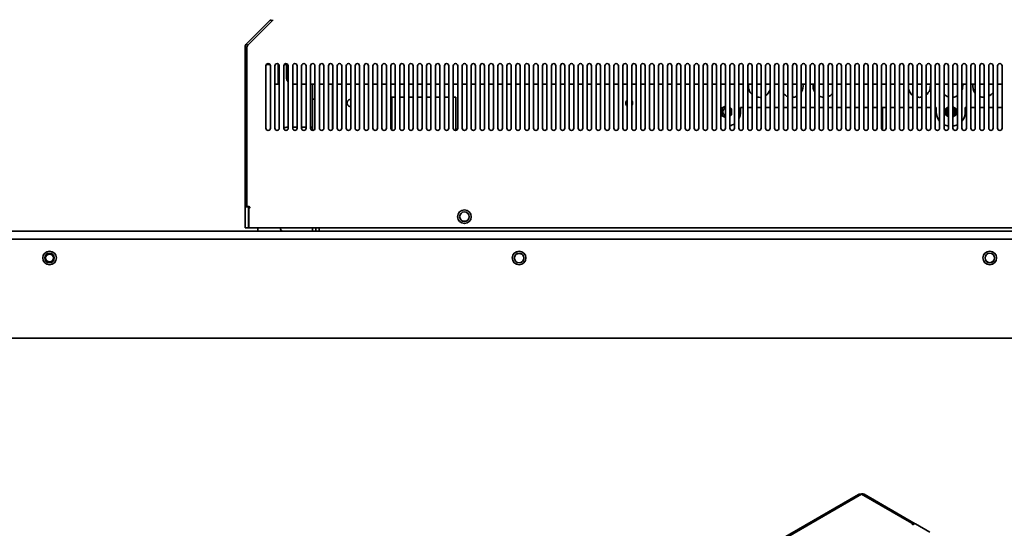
# Model space of a CAD drawing. Header units: millimetres. Extents: x 0 to 4667, y 0 to 3300.
# Tile 11 of 21: x 980 to 1421, y 1502 to 1730. Entities that reach past the tile are written whole.
import ezdxf

# ---------------------------------------------------------------- set-up
doc = ezdxf.new("R2010")
doc.units = ezdxf.units.MM
doc.header["$LTSCALE"] = 11.111111
doc.layers.add('Sichtbare Kanten(ISO)', color=7, linetype='Continuous', lineweight=35)
doc.layers.add('Sichtbare tangentiale Kanten(ISO)', color=7, linetype='Continuous', lineweight=35)

msp = doc.modelspace()

# ---------------------------------------------------------------- linework, layer by layer
at = {"layer": 'Sichtbare Kanten(ISO)'}
for p, q in [((1091.97, 1729.94), (1081.2, 1719.17)), ((1093.1, 1729.94), (1082.33, 1719.17)), ((1091.97, 1729.94), (1092.53, 1729.37)), ((1080.58, 1717.68), (1081.33, 1717.68)), ((1080.58, 1647.08), (1080.58, 1717.68)), ((1081.83, 1718.54), (1081.2, 1719.17)), ((1081.33, 1717.68), (1081.33, 1646.55)), ((1089.88, 1709.25), (1089.88, 1681.25)), ((1090.08, 1709.85), (1091.68, 1709.85)), ((1091.88, 1681.25), (1091.88, 1709.25)), ((1093.88, 1709.25), (1093.88, 1681.25)), ((1095.38, 1704.05), (1095.38, 1710.12)), ((1095.38, 1709.85), (1095.68, 1709.85)), ((1095.88, 1681.25), (1095.88, 1709.25)), ((1097.88, 1709.25), (1097.88, 1681.25)), ((1098.08, 1709.85), (1099.08, 1709.85)), ((1099.08, 1704.05), (1099.08, 1710.23)), ((1099.88, 1681.25), (1099.88, 1709.25)), ((1101.88, 1709.25), (1101.88, 1681.25)), ((1103.88, 1681.25), (1103.88, 1709.25)), ((1105.88, 1709.25), (1105.88, 1681.25)), ((1107.88, 1681.25), (1107.88, 1709.25)), ((1109.88, 1709.25), (1109.88, 1681.25)), ((1111.88, 1681.25), (1111.88, 1709.25)), ((1113.88, 1709.25), (1113.88, 1681.25)), ((1115.88, 1681.25), (1115.88, 1709.25)), ((1117.88, 1709.25), (1117.88, 1681.25)), ((1119.88, 1681.25), (1119.88, 1709.25)), ((1121.88, 1709.25), (1121.88, 1681.25)), ((1123.88, 1681.25), (1123.88, 1709.25)), ((1125.88, 1709.25), (1125.88, 1681.25)), ((1127.88, 1681.25), (1127.88, 1709.25)), ((1129.88, 1709.25), (1129.88, 1681.25)), ((1131.88, 1681.25), (1131.88, 1709.25)), ((1133.88, 1709.25), (1133.88, 1681.25)), ((1135.88, 1681.25), (1135.88, 1709.25)), ((1137.88, 1709.25), (1137.88, 1681.25)), ((1139.88, 1681.25), (1139.88, 1709.25)), ((1141.88, 1709.25), (1141.88, 1681.25)), ((1143.88, 1681.25), (1143.88, 1709.25)), ((1145.88, 1709.25), (1145.88, 1681.25)), ((1147.88, 1681.25), (1147.88, 1709.25)), ((1149.88, 1709.25), (1149.88, 1681.25)), ((1151.88, 1681.25), (1151.88, 1709.25)), ((1153.88, 1709.25), (1153.88, 1681.25)), ((1155.88, 1681.25), (1155.88, 1709.25)), ((1157.88, 1709.25), (1157.88, 1681.25)), ((1159.88, 1681.25), (1159.88, 1709.25)), ((1161.88, 1709.25), (1161.88, 1681.25)), ((1163.88, 1681.25), (1163.88, 1709.25)), ((1165.88, 1709.25), (1165.88, 1681.25)), ((1167.88, 1681.25), (1167.88, 1709.25)), ((1169.88, 1709.25), (1169.88, 1681.25)), ((1171.88, 1681.25), (1171.88, 1709.25)), ((1173.88, 1709.25), (1173.88, 1681.25)), ((1175.88, 1681.25), (1175.88, 1709.25)), ((1177.88, 1709.25), (1177.88, 1681.25)), ((1179.88, 1681.25), (1179.88, 1709.25)), ((1181.88, 1709.25), (1181.88, 1681.25)), ((1183.88, 1681.25), (1183.88, 1709.25)), ((1185.88, 1709.25), (1185.88, 1681.25)), ((1187.88, 1681.25), (1187.88, 1709.25)), ((1189.88, 1709.25), (1189.88, 1681.25)), ((1191.88, 1681.25), (1191.88, 1709.25)), ((1193.88, 1709.25), (1193.88, 1681.25)), ((1195.88, 1681.25), (1195.88, 1709.25)), ((1197.88, 1709.25), (1197.88, 1681.25)), ((1199.88, 1681.25), (1199.88, 1709.25)), ((1201.88, 1709.25), (1201.88, 1681.25)), ((1203.88, 1681.25), (1203.88, 1709.25)), ((1205.88, 1709.25), (1205.88, 1681.25)), ((1207.88, 1681.25), (1207.88, 1709.25)), ((1209.88, 1709.25), (1209.88, 1681.25)), ((1211.88, 1681.25), (1211.88, 1709.25)), ((1213.88, 1709.25), (1213.88, 1681.25)), ((1215.88, 1681.25), (1215.88, 1709.25)), ((1217.88, 1709.25), (1217.88, 1681.25)), ((1219.88, 1681.25), (1219.88, 1709.25)), ((1221.88, 1709.25), (1221.88, 1681.25)), ((1223.88, 1681.25), (1223.88, 1709.25)), ((1225.88, 1709.25), (1225.88, 1681.25)), ((1227.88, 1681.25), (1227.88, 1709.25)), ((1229.88, 1709.25), (1229.88, 1681.25)), ((1231.88, 1681.25), (1231.88, 1709.25)), ((1233.88, 1709.25), (1233.88, 1681.25)), ((1235.88, 1681.25), (1235.88, 1709.25)), ((1237.88, 1709.25), (1237.88, 1681.25)), ((1239.88, 1681.25), (1239.88, 1709.25)), ((1241.88, 1709.25), (1241.88, 1681.25)), ((1243.88, 1681.25), (1243.88, 1709.25)), ((1245.88, 1709.25), (1245.88, 1681.25)), ((1247.88, 1681.25), (1247.88, 1709.25)), ((1249.88, 1709.25), (1249.88, 1681.25)), ((1251.88, 1681.25), (1251.88, 1709.25)), ((1253.88, 1709.25), (1253.88, 1681.25)), ((1255.88, 1681.25), (1255.88, 1709.25)), ((1257.88, 1709.25), (1257.88, 1681.25)), ((1259.88, 1681.25), (1259.88, 1709.25)), ((1261.88, 1709.25), (1261.88, 1681.25)), ((1263.88, 1681.25), (1263.88, 1709.25)), ((1265.88, 1709.25), (1265.88, 1681.25)), ((1267.88, 1681.25), (1267.88, 1709.25)), ((1269.88, 1709.25), (1269.88, 1681.25)), ((1271.88, 1681.25), (1271.88, 1709.25)), ((1273.88, 1709.25), (1273.88, 1681.25)), ((1275.88, 1681.25), (1275.88, 1709.25)), ((1277.88, 1709.25), (1277.88, 1681.25)), ((1279.88, 1681.25), (1279.88, 1709.25)), ((1281.88, 1709.25), (1281.88, 1681.25)), ((1283.88, 1681.25), (1283.88, 1709.25)), ((1285.88, 1709.25), (1285.88, 1681.25)), ((1287.88, 1681.25), (1287.88, 1709.25)), ((1289.88, 1709.25), (1289.88, 1681.25)), ((1291.88, 1681.25), (1291.88, 1709.25)), ((1293.88, 1709.25), (1293.88, 1681.25)), ((1295.88, 1681.25), (1295.88, 1709.25)), ((1297.88, 1709.25), (1297.88, 1681.25)), ((1299.88, 1681.25), (1299.88, 1709.25)), ((1301.88, 1709.25), (1301.88, 1681.25)), ((1303.88, 1681.25), (1303.88, 1709.25)), ((1305.88, 1709.25), (1305.88, 1681.25)), ((1307.88, 1681.25), (1307.88, 1709.25)), ((1309.88, 1709.25), (1309.88, 1681.25)), ((1311.88, 1681.25), (1311.88, 1709.25)), ((1313.88, 1709.25), (1313.88, 1681.25)), ((1315.88, 1681.25), (1315.88, 1709.25)), ((1317.88, 1709.25), (1317.88, 1681.25)), ((1319.88, 1681.25), (1319.88, 1709.25)), ((1321.88, 1709.25), (1321.88, 1681.25)), ((1323.88, 1681.25), (1323.88, 1709.25)), ((1325.88, 1709.25), (1325.88, 1681.25)), ((1327.88, 1681.25), (1327.88, 1709.25)), ((1329.88, 1709.25), (1329.88, 1681.25)), ((1331.88, 1681.25), (1331.88, 1709.25)), ((1333.88, 1709.25), (1333.88, 1681.25)), ((1335.88, 1681.25), (1335.88, 1709.25)), ((1337.88, 1709.25), (1337.88, 1681.25)), ((1339.88, 1681.25), (1339.88, 1709.25)), ((1341.88, 1709.25), (1341.88, 1681.25)), ((1343.88, 1681.25), (1343.88, 1709.25)), ((1345.88, 1709.25), (1345.88, 1681.25)), ((1347.88, 1681.25), (1347.88, 1709.25)), ((1349.88, 1709.25), (1349.88, 1681.25)), ((1351.88, 1681.25), (1351.88, 1709.25)), ((1353.88, 1709.25), (1353.88, 1681.25)), ((1355.88, 1681.25), (1355.88, 1709.25)), ((1357.88, 1709.25), (1357.88, 1681.25)), ((1359.88, 1681.25), (1359.88, 1709.25)), ((1361.88, 1709.25), (1361.88, 1681.25)), ((1363.88, 1681.25), (1363.88, 1709.25)), ((1365.88, 1709.25), (1365.88, 1681.25)), ((1367.88, 1681.25), (1367.88, 1709.25)), ((1369.88, 1709.25), (1369.88, 1681.25)), ((1371.88, 1681.25), (1371.88, 1709.25)), ((1373.88, 1709.25), (1373.88, 1681.25)), ((1375.88, 1681.25), (1375.88, 1709.25)), ((1377.88, 1709.25), (1377.88, 1681.25)), ((1379.88, 1681.25), (1379.88, 1709.25)), ((1381.88, 1709.25), (1381.88, 1681.25)), ((1383.88, 1681.25), (1383.88, 1709.25)), ((1385.88, 1709.25), (1385.88, 1681.25)), ((1387.88, 1681.25), (1387.88, 1709.25)), ((1389.88, 1709.25), (1389.88, 1681.25)), ((1391.88, 1681.25), (1391.88, 1709.25)), ((1393.88, 1709.25), (1393.88, 1681.25)), ((1395.88, 1681.25), (1395.88, 1709.25)), ((1397.88, 1709.25), (1397.88, 1681.25)), ((1399.88, 1681.25), (1399.88, 1709.25)), ((1401.88, 1709.25), (1401.88, 1681.25)), ((1403.88, 1681.25), (1403.88, 1709.25)), ((1405.88, 1709.25), (1405.88, 1681.25)), ((1407.88, 1681.25), (1407.88, 1709.25)), ((1409.88, 1709.25), (1409.88, 1681.25)), ((1411.88, 1681.25), (1411.88, 1709.25)), ((1413.88, 1709.25), (1413.88, 1681.25)), ((1415.88, 1681.25), (1415.88, 1709.25)), ((1417.88, 1709.25), (1417.88, 1681.25)), ((1419.88, 1681.25), (1419.88, 1709.25)), ((1095.38, 1701.05), (1095.38, 1704.05)), ((1093.88, 1701.05), (1095.38, 1701.05)), ((1103.88, 1701.05), (1102.08, 1701.05)), ((1107.88, 1701.05), (1105.88, 1701.05)), ((1111.88, 1701.05), (1109.88, 1701.05)), ((1110.73, 1701.05), (1110.73, 1697.25)), ((1115.88, 1701.05), (1113.88, 1701.05)), ((1119.88, 1701.05), (1117.88, 1701.05)), ((1119.78, 1701.05), (1119.78, 1680.82)), ((1123.88, 1701.05), (1121.88, 1701.05)), ((1127.88, 1701.05), (1125.88, 1701.05)), ((1131.88, 1701.05), (1129.88, 1701.05)), ((1135.88, 1701.05), (1133.88, 1701.05)), ((1139.88, 1701.05), (1137.88, 1701.05)), ((1143.88, 1701.05), (1141.88, 1701.05)), ((1147.88, 1701.05), (1145.88, 1701.05)), ((1151.88, 1701.05), (1149.88, 1701.05)), ((1155.88, 1701.05), (1153.88, 1701.05)), ((1159.88, 1701.05), (1157.88, 1701.05)), ((1163.88, 1701.05), (1161.88, 1701.05)), ((1167.88, 1701.05), (1165.88, 1701.05)), ((1171.88, 1701.05), (1169.88, 1701.05)), ((1175.88, 1701.05), (1173.88, 1701.05)), ((1179.88, 1701.05), (1177.88, 1701.05)), ((1183.88, 1701.05), (1181.88, 1701.05)), ((1187.88, 1701.05), (1185.88, 1701.05)), ((1191.88, 1701.05), (1189.88, 1701.05)), ((1195.88, 1701.05), (1193.88, 1701.05)), ((1199.88, 1701.05), (1197.88, 1701.05)), ((1203.88, 1701.05), (1201.88, 1701.05)), ((1207.88, 1701.05), (1205.88, 1701.05)), ((1211.88, 1701.05), (1209.88, 1701.05)), ((1215.88, 1701.05), (1213.88, 1701.05)), ((1219.88, 1701.05), (1217.88, 1701.05)), ((1223.88, 1701.05), (1221.88, 1701.05)), ((1227.88, 1701.05), (1225.88, 1701.05)), ((1231.88, 1701.05), (1229.88, 1701.05)), ((1235.88, 1701.05), (1233.88, 1701.05)), ((1239.88, 1701.05), (1237.88, 1701.05)), ((1243.88, 1701.05), (1241.88, 1701.05)), ((1247.88, 1701.05), (1245.88, 1701.05)), ((1251.88, 1701.05), (1249.88, 1701.05)), ((1255.88, 1701.05), (1253.88, 1701.05)), ((1259.88, 1701.05), (1257.88, 1701.05)), ((1263.88, 1701.05), (1261.88, 1701.05)), ((1267.88, 1701.05), (1265.88, 1701.05)), ((1271.88, 1701.05), (1269.88, 1701.05)), ((1275.88, 1701.05), (1273.88, 1701.05)), ((1279.88, 1701.05), (1277.88, 1701.05)), ((1283.88, 1701.05), (1281.88, 1701.05)), ((1287.88, 1701.05), (1285.88, 1701.05)), ((1291.88, 1701.05), (1289.88, 1701.05)), ((1295.88, 1701.05), (1293.88, 1701.05)), ((1299.88, 1701.05), (1297.88, 1701.05)), ((1303.88, 1701.05), (1301.88, 1701.05)), ((1307.88, 1701.05), (1305.88, 1701.05)), ((1311.88, 1701.05), (1309.88, 1701.05)), ((1315.88, 1701.05), (1313.88, 1701.05)), ((1319.88, 1701.05), (1317.88, 1701.05)), ((1323.88, 1701.05), (1321.88, 1701.05)), ((1327.88, 1701.05), (1325.88, 1701.05)), ((1331.88, 1701.05), (1329.88, 1701.05)), ((1335.88, 1701.05), (1333.88, 1701.05)), ((1339.88, 1701.05), (1337.88, 1701.05)), ((1343.88, 1701.05), (1341.88, 1701.05)), ((1347.88, 1701.05), (1345.88, 1701.05)), ((1351.88, 1701.05), (1349.88, 1701.05)), ((1355.88, 1701.05), (1353.88, 1701.05)), ((1359.88, 1701.05), (1357.88, 1701.05)), ((1363.88, 1701.05), (1361.88, 1701.05)), ((1367.88, 1701.05), (1365.88, 1701.05)), ((1371.88, 1701.05), (1369.88, 1701.05)), ((1375.88, 1701.05), (1373.88, 1701.05)), ((1379.88, 1701.05), (1377.88, 1701.05)), ((1383.88, 1701.05), (1381.88, 1701.05)), ((1387.88, 1701.05), (1385.88, 1701.05)), ((1391.88, 1701.05), (1389.88, 1701.05)), ((1395.88, 1701.05), (1393.88, 1701.05)), ((1399.88, 1701.05), (1397.88, 1701.05)), ((1403.88, 1701.05), (1401.88, 1701.05)), ((1407.88, 1701.05), (1405.88, 1701.05)), ((1411.88, 1701.05), (1409.88, 1701.05)), ((1415.88, 1701.05), (1413.88, 1701.05)), ((1419.88, 1701.05), (1417.88, 1701.05)), ((1110.73, 1694.25), (1110.73, 1697.25)), ((1146.28, 1695.23), (1146.28, 1680.45)), ((1147.88, 1695.23), (1146.28, 1695.23)), ((1151.88, 1695.23), (1149.88, 1695.23)), ((1155.88, 1695.23), (1153.88, 1695.23)), ((1159.88, 1695.23), (1157.88, 1695.23)), ((1163.88, 1695.23), (1161.88, 1695.23)), ((1167.88, 1695.23), (1165.88, 1695.23)), ((1171.88, 1695.23), (1169.88, 1695.23)), ((1175.08, 1695.23), (1173.88, 1695.23)), ((1175.08, 1680.27), (1175.08, 1695.23)), ((1111.88, 1694.25), (1110.73, 1694.25)), ((1110.73, 1694.25), (1110.73, 1691.25)), ((1110.73, 1691.25), (1110.73, 1680.26)), ((1293.88, 1690.06), (1295.88, 1691.21)), ((1303.88, 1690.6), (1302.66, 1690.6)), ((1302.66, 1690.6), (1302.66, 1688.6)), ((1307.88, 1690.6), (1305.88, 1690.6)), ((1311.88, 1690.6), (1309.88, 1690.6)), ((1315.88, 1690.6), (1313.88, 1690.6)), ((1319.88, 1690.6), (1317.88, 1690.6)), ((1323.88, 1690.6), (1321.88, 1690.6)), ((1327.88, 1690.6), (1325.88, 1690.6)), ((1331.88, 1690.6), (1329.88, 1690.6)), ((1335.88, 1690.6), (1333.88, 1690.6)), ((1339.88, 1690.6), (1337.88, 1690.6)), ((1343.88, 1690.6), (1341.88, 1690.6)), ((1347.88, 1690.6), (1345.88, 1690.6)), ((1351.88, 1690.6), (1349.88, 1690.6)), ((1355.88, 1690.6), (1353.88, 1690.6)), ((1359.88, 1690.6), (1357.88, 1690.6)), ((1363.88, 1690.6), (1361.88, 1690.6)), ((1367.88, 1690.6), (1365.88, 1690.6)), ((1366.33, 1680.42), (1366.33, 1690.6)), ((1371.88, 1690.6), (1369.88, 1690.6)), ((1375.88, 1690.6), (1373.88, 1690.6)), ((1379.88, 1690.6), (1377.88, 1690.6)), ((1383.88, 1690.6), (1381.88, 1690.6)), ((1387.88, 1690.6), (1385.88, 1690.6)), ((1390.38, 1690.6), (1389.88, 1690.6)), ((1390.38, 1688.6), (1390.38, 1690.6)), ((1394.48, 1689.99), (1395.88, 1690.8)), ((1397.88, 1690.8), (1399.28, 1689.99)), ((1403.38, 1688.6), (1403.38, 1690.6)), ((1403.88, 1690.6), (1403.38, 1690.6)), ((1407.88, 1690.6), (1405.88, 1690.6)), ((1411.88, 1690.6), (1409.88, 1690.6)), ((1415.88, 1690.6), (1413.88, 1690.6)), ((1419.88, 1690.6), (1417.88, 1690.6)), ((1295.88, 1685.99), (1293.88, 1687.14)), ((1297.88, 1690.38), (1298.56, 1689.99)), ((1298.56, 1687.22), (1297.88, 1686.83)), ((1298.56, 1689.99), (1298.56, 1687.22)), ((1394.48, 1687.22), (1394.48, 1689.99)), ((1395.88, 1686.41), (1394.48, 1687.22)), ((1399.28, 1687.22), (1397.88, 1686.41)), ((1399.28, 1689.99), (1399.28, 1687.22)), ((1099.23, 1681.65), (1099.88, 1681.65)), ((1101.88, 1681.65), (1103.88, 1681.65)), ((1105.88, 1681.65), (1107.88, 1681.65)), ((1109.88, 1681.65), (1110.13, 1681.65)), ((1110.73, 1681.65), (1110.13, 1681.65)), ((1080.58, 1646.72), (1080.58, 1647.08)), ((1080.58, 1646.72), (1080.58, 1645.95)), ((1080.58, 1645.95), (1080.58, 1645.55)), ((1080.58, 1645.95), (1082.08, 1645.95)), ((1080.58, 1645.55), (1080.58, 1636.55)), ((1081.73, 1646.15), (1082.25, 1646.15)), ((1082.08, 1645.95), (1082.08, 1646.15)), ((1082.08, 1645.55), (1082.08, 1645.95)), ((1082.08, 1636.55), (1082.08, 1645.55)), ((1082.15, 1645.01), (1082.15, 1636.55)), ((1178.09, 1639.55), (1179.67, 1639.55)), ((2061.88, 1635.05), (555.88, 1635.05)), ((1080.58, 1636.55), (1082.08, 1636.55)), ((1535.61, 1636.55), (1082.15, 1636.55)), ((1086.33, 1635.05), (1086.33, 1636.55)), ((1110.73, 1636.55), (1110.73, 1635.05)), ((1112.23, 1635.05), (1112.23, 1636.55)), ((1112.28, 1636.55), (1112.28, 1635.05)), ((1113.78, 1635.05), (1113.78, 1636.55)), ((552.63, 1631.55), (2065.13, 1631.55)), ((553.98, 1587.05), (2063.78, 1587.05)), ((1355.58, 1516.99), (287.76, 902.07)), ((1356.9, 1517.04), (1379.43, 1504.07)), ((1380.91, 1503.87), (1358, 1517.06)), ((1379.55, 1503.6), (1379.55, 1503.91)), ((1380.17, 1503.57), (1380.52, 1503.77)), ((1381.09, 1503.77), (1387.45, 1500.1))]:
    msp.add_line(p, q, dxfattribs=at)
for centre, radius in [((1178.88, 1641.55), 3.05), ((1178.88, 1641.55), 2.15), ((992.88, 1623.05), 3.05), ((992.88, 1623.05), 2.15), ((992.88, 1623.05), 1.75), ((1203.38, 1623.05), 3.05), ((1203.38, 1623.05), 2.15), ((1414.38, 1623.05), 3.05), ((1414.38, 1623.05), 2.15), ((1414.38, 1623.05), 2.12)]:
    msp.add_circle(centre, radius, dxfattribs=at)
for centre, radius, start, end in [((1090.88, 1709.25), 1, 0, 180), ((1094.88, 1709.25), 1, 0, 180.0385), ((1098.88, 1709.25), 1, 0, 180.0385), ((1102.88, 1709.25), 1, 0, 180.0385), ((1106.88, 1709.25), 1, 0, 180.0385), ((1110.88, 1709.25), 1, 0, 180.0385), ((1114.88, 1709.25), 1, 0, 180.0385), ((1118.88, 1709.25), 1, 0, 180.0385), ((1122.88, 1709.25), 1, 0, 180.0385), ((1126.88, 1709.25), 1, 0, 180.0385), ((1130.88, 1709.25), 1, 0, 180.0385), ((1134.88, 1709.25), 1, 0, 180.0385), ((1138.88, 1709.25), 1, 0, 180.0385), ((1142.88, 1709.25), 1, 0, 180.0385), ((1146.88, 1709.25), 1, 0, 180.0385), ((1150.88, 1709.25), 1, 0, 180.0385), ((1154.88, 1709.25), 1, 0, 180.0385), ((1158.88, 1709.25), 1, 0, 180.0385), ((1162.88, 1709.25), 1, 0, 180.0385), ((1166.88, 1709.25), 1, 0, 180.0385), ((1170.88, 1709.25), 1, 0, 180.0385), ((1174.88, 1709.25), 1, 0, 180.0385), ((1178.88, 1709.25), 1, 0, 180.0385), ((1182.88, 1709.25), 1, 0, 180.0385), ((1186.88, 1709.25), 1, 0, 180.0385), ((1190.88, 1709.25), 1, 0, 180.0385), ((1194.88, 1709.25), 1, 0, 180.0385), ((1198.88, 1709.25), 1, 0, 180.0385), ((1202.88, 1709.25), 1, 0, 180.0385), ((1206.88, 1709.25), 1, 0, 180.0385), ((1210.88, 1709.25), 1, 0, 180.0385), ((1214.88, 1709.25), 1, 0, 180.0385), ((1218.88, 1709.25), 1, 0, 180.0385), ((1222.88, 1709.25), 1, 0, 180.0385), ((1226.88, 1709.25), 1, 0, 180.0385), ((1230.88, 1709.25), 1, 0, 180.0385), ((1234.88, 1709.25), 1, 0, 180.0385), ((1238.88, 1709.25), 1, 0, 180.0385), ((1242.88, 1709.25), 1, 0, 180.0385), ((1246.88, 1709.25), 1, 0, 180.0385), ((1250.88, 1709.25), 1, 0, 180.0385), ((1254.88, 1709.25), 1, 0, 180.0385), ((1258.88, 1709.25), 1, 0, 180.0385), ((1262.88, 1709.25), 1, 0, 180.0385), ((1266.88, 1709.25), 1, 0, 180.0385), ((1270.88, 1709.25), 1, 0, 180.0385), ((1274.88, 1709.25), 1, 0, 180.0385), ((1278.88, 1709.25), 1, 0, 180.0385), ((1282.88, 1709.25), 1, 0, 180.0385), ((1286.88, 1709.25), 1, 0, 180.0385), ((1290.88, 1709.25), 1, 0, 180.0385), ((1294.88, 1709.25), 1, 0, 180.0385), ((1298.88, 1709.25), 1, 0, 180.0385), ((1302.88, 1709.25), 1, 0, 180.0385), ((1306.88, 1709.25), 1, 0, 180.0385), ((1310.88, 1709.25), 1, 0, 180.0385), ((1314.88, 1709.25), 1, 0, 180.0385), ((1318.88, 1709.25), 1, 0, 180.0385), ((1322.88, 1709.25), 1, 0, 180.0385), ((1326.88, 1709.25), 1, 0, 180.0385), ((1330.88, 1709.25), 1, 0, 180.0385), ((1334.88, 1709.25), 1, 0, 180.0385), ((1338.88, 1709.25), 1, 0, 180.0385), ((1342.88, 1709.25), 1, 0, 180.0385), ((1346.88, 1709.25), 1, 0, 180.0385), ((1350.88, 1709.25), 1, 0, 180.0385), ((1354.88, 1709.25), 1, 0, 180.0385), ((1358.88, 1709.25), 1, 0, 180.0385), ((1362.88, 1709.25), 1, 0, 180.0385), ((1366.88, 1709.25), 1, 0, 180.0385), ((1370.88, 1709.25), 1, 0, 180.0385), ((1374.88, 1709.25), 1, 0, 180.0385), ((1378.88, 1709.25), 1, 0, 180.0385), ((1382.88, 1709.25), 1, 0, 180.0385), ((1386.88, 1709.25), 1, 0, 180.0385), ((1390.88, 1709.25), 1, 0, 180.0385), ((1394.88, 1709.25), 1, 0, 180.0385), ((1398.88, 1709.25), 1, 0, 180.0385), ((1402.88, 1709.25), 1, 0, 180.0385), ((1406.88, 1709.25), 1, 0, 180.0385), ((1410.88, 1709.25), 1, 0, 180.0385), ((1414.88, 1709.25), 1, 0, 180.0385), ((1418.88, 1709.25), 1, 0, 180.0385), ((1102.08, 1704.05), 3, 180, 222.8334), ((1102.08, 1704.05), 3, 266.1774, 270), ((1311.18, 1700.1), 5, 169.0472, 228.7306), ((1325.68, 1700.1), 5, 327.1824, 10.9528), ((1340.18, 1700.1), 5, 169.0472, 210.7283), ((1382.73, 1700.1), 5, 309.0501, 10.9528), ((1397.23, 1700.1), 5, 338.4348, 10.9528), ((1411.73, 1700.1), 5, 169.0472, 219.6461), ((1311.18, 1700.1), 5, 254.9537, 278.071), ((1311.18, 1700.1), 5, 302.7109, 340.1188), ((1325.68, 1700.1), 5, 220.571, 248.9244), ((1325.68, 1700.1), 5, 272.3154, 296.1294), ((1340.18, 1700.1), 5, 242.6387, 266.5831), ((1340.18, 1700.1), 5, 289.9012, 317.7655), ((1382.73, 1700.1), 5, 194.0698, 235.2498), ((1382.73, 1700.1), 5, 260.2122, 283.2971), ((1397.23, 1700.1), 5, 227.9329, 254.3357), ((1397.23, 1700.1), 5, 277.4696, 302.0054), ((1411.73, 1700.1), 5, 248.2844, 271.7191), ((1411.73, 1700.1), 5, 295.4676, 326.0987), ((1127.73, 1692.55), 1.55, 84.4466, 275.5534), ((1252.73, 1692.55), 1.55, 123.2564, 236.7436), ((1252.73, 1692.55), 1.55, 317.8965, 42.1035), ((1296.16, 1688.6), 2.13, 97.4356, 262.5644), ((1296.16, 1688.6), 1.5, 100.564, 259.436), ((1296.16, 1688.6), 2.13, 324.2687, 35.7313), ((1296.16, 1688.6), 6.5, 331.7353, 0), ((1396.88, 1688.6), 6.5, 180, 219.7151), ((1396.88, 1688.6), 2.12, 118.0725, 241.9275), ((1396.88, 1688.6), 1.5, 131.8103, 228.1897), ((1396.88, 1688.6), 2.12, 298.0725, 61.9275), ((1396.88, 1688.6), 1.5, 311.8103, 48.1897), ((1396.88, 1688.6), 6.5, 320.2849, 0), ((1296.16, 1688.6), 6.5, 285.3898, 304.9651), ((1396.88, 1688.6), 6.5, 242.5136, 261.1501), ((1396.88, 1688.6), 6.5, 278.8499, 297.4864), ((1090.88, 1681.25), 1, 180, 0), ((1094.88, 1681.25), 1, 180, 0), ((1099.23, 1678.65), 3, 90, 116.7437), ((1098.88, 1681.25), 1, 180, 0), ((1102.88, 1681.25), 1, 180, 0), ((1106.88, 1681.25), 1, 180, 0), ((1110.88, 1681.25), 1, 180, 0), ((1114.88, 1681.25), 1, 180, 0), ((1118.88, 1681.25), 1, 180, 0), ((1122.88, 1681.25), 1, 180, 0), ((1126.88, 1681.25), 1, 180, 0), ((1130.88, 1681.25), 1, 180, 0), ((1134.88, 1681.25), 1, 180, 0), ((1138.88, 1681.25), 1, 180, 0), ((1142.88, 1681.25), 1, 180, 0), ((1146.88, 1681.25), 1, 180, 0), ((1150.88, 1681.25), 1, 180, 0), ((1154.88, 1681.25), 1, 180, 0), ((1158.88, 1681.25), 1, 180, 0), ((1162.88, 1681.25), 1, 180, 0), ((1166.88, 1681.25), 1, 180, 0), ((1170.88, 1681.25), 1, 180, 0), ((1174.88, 1681.25), 1, 180, 0), ((1178.88, 1681.25), 1, 180, 0), ((1182.88, 1681.25), 1, 180, 0), ((1186.88, 1681.25), 1, 180, 0), ((1190.88, 1681.25), 1, 180, 0), ((1194.88, 1681.25), 1, 180, 0), ((1198.88, 1681.25), 1, 180, 0), ((1202.88, 1681.25), 1, 180, 0), ((1206.88, 1681.25), 1, 180, 0), ((1210.88, 1681.25), 1, 180, 0), ((1214.88, 1681.25), 1, 180, 0), ((1218.88, 1681.25), 1, 180, 0), ((1222.88, 1681.25), 1, 180, 0), ((1226.88, 1681.25), 1, 180, 0), ((1230.88, 1681.25), 1, 180, 0), ((1234.88, 1681.25), 1, 180, 0), ((1238.88, 1681.25), 1, 180, 0), ((1242.88, 1681.25), 1, 180, 0), ((1246.88, 1681.25), 1, 180, 0), ((1250.88, 1681.25), 1, 180, 0), ((1254.88, 1681.25), 1, 180, 0), ((1258.88, 1681.25), 1, 180, 0), ((1262.88, 1681.25), 1, 180, 0), ((1266.88, 1681.25), 1, 180, 0), ((1270.88, 1681.25), 1, 180, 0), ((1274.88, 1681.25), 1, 180, 0), ((1278.88, 1681.25), 1, 180, 0), ((1282.88, 1681.25), 1, 180, 0), ((1286.88, 1681.25), 1, 180, 0), ((1290.88, 1681.25), 1, 180, 0), ((1294.88, 1681.25), 1, 180, 0), ((1298.88, 1681.25), 1, 180, 0), ((1302.88, 1681.25), 1, 180, 0), ((1306.88, 1681.25), 1, 180, 0), ((1310.88, 1681.25), 1, 180, 0), ((1314.88, 1681.25), 1, 180, 0), ((1318.88, 1681.25), 1, 180, 0), ((1322.88, 1681.25), 1, 180, 0), ((1326.88, 1681.25), 1, 180, 0), ((1330.88, 1681.25), 1, 180, 0), ((1334.88, 1681.25), 1, 180, 0), ((1338.88, 1681.25), 1, 180, 0), ((1342.88, 1681.25), 1, 180, 0), ((1346.88, 1681.25), 1, 180, 0), ((1350.88, 1681.25), 1, 180, 0), ((1354.88, 1681.25), 1, 180, 0), ((1358.88, 1681.25), 1, 180, 0), ((1362.88, 1681.25), 1, 180, 0), ((1366.88, 1681.25), 1, 180, 0), ((1370.88, 1681.25), 1, 180, 0), ((1374.88, 1681.25), 1, 180, 0), ((1378.88, 1681.25), 1, 180, 0), ((1382.88, 1681.25), 1, 180, 0), ((1386.88, 1681.25), 1, 180, 0), ((1390.88, 1681.25), 1, 180, 0), ((1394.88, 1681.25), 1, 180, 0), ((1398.88, 1681.25), 1, 180, 0), ((1402.88, 1681.25), 1, 180, 0), ((1406.88, 1681.25), 1, 180, 0), ((1410.88, 1681.25), 1, 180, 0), ((1414.88, 1681.25), 1, 180, 0), ((1418.88, 1681.25), 1, 180, 0), ((1081.73, 1646.55), 0.4, 180, 270), ((1082.55, 1645.01), 0.4, 112.0243, 180), ((1082.25, 1645.75), 0.4, 292.0243, 90), ((1099.23, 1637.15), 3, 191.537, 224.427), ((1203.38, 1622.95), 2.12, 346.8241, 193.1759)]:
    msp.add_arc(centre, radius, start, end, dxfattribs=at)
for centre, major_axis, ratio, start_param, end_param in [((1082.68, 1717.68), (1.94, -0.8), 0.999909, 2.748641, 3.53397), ((1379.15, 1503.91), (0.4, 0), 0.575862, 5.882184, 7.068583), ((1379.89, 1503.73), (-0.4, 0), 0.575862, 5.882184, 8.63938), ((1380.8, 1503.61), (-0.4, 0), 0.575862, 3.926991, 5.497787), ((1380.91, 1503.54), (0.2, -0.347), 0.578093, 2.0775, 2.358128)]:
    msp.add_ellipse(centre, major_axis=major_axis, ratio=ratio, start_param=start_param, end_param=end_param, dxfattribs=at)
for points, knots in [([(1081.33, 1717.68), (1081.47, 1717.97), (1081.62, 1718.24), (1081.88, 1718.61), (1081.96, 1718.73), (1082.15, 1718.96), (1082.24, 1719.07), (1082.33, 1719.17)], [0, 0, 0, 0, 0.0942582, 0.0942582, 0.1430946, 0.1430946, 0.1924949, 0.1924949, 0.1924949, 0.1924949]), ([(1355.58, 1516.99), (1355.59, 1516.99), (1355.59, 1516.99), (1355.66, 1517.03), (1355.74, 1517.07), (1355.9, 1517.12), (1355.98, 1517.13), (1356.15, 1517.16), (1356.24, 1517.16), (1356.43, 1517.15), (1356.52, 1517.14), (1356.71, 1517.1), (1356.81, 1517.08), (1356.9, 1517.04)], [0.4959958, 0.4959958, 0.4959958, 0.4959958, 0.5, 0.5, 0.6, 0.6, 0.7, 0.7, 0.8, 0.8, 0.9, 0.9, 1, 1, 1, 1]), ([(1358, 1517.06), (1357.92, 1517.11), (1357.82, 1517.15), (1357.72, 1517.18), (1357.63, 1517.21), (1357.52, 1517.23), (1357.42, 1517.23), (1357.41, 1517.23), (1357.39, 1517.24), (1357.38, 1517.24), (1357.29, 1517.24), (1357.19, 1517.24), (1357.09, 1517.23), (1356.98, 1517.22), (1356.87, 1517.2), (1356.76, 1517.17), (1356.72, 1517.16), (1356.69, 1517.15), (1356.66, 1517.14), (1356.64, 1517.13), (1356.62, 1517.13), (1356.6, 1517.12)], [0, 0, 0, 0, 0.1, 0.1, 0.1, 0.2, 0.2, 0.2, 0.2104368, 0.2104368, 0.2104368, 0.3, 0.3, 0.3, 0.4, 0.4, 0.4, 0.4302161, 0.4302161, 0.4302161, 0.4460565, 0.4460565, 0.4460565, 0.4460565])]:
    msp.add_open_spline(points, degree=3, knots=knots, dxfattribs=at)
at = {"layer": 'Sichtbare tangentiale Kanten(ISO)'}
for p, q in [((288.54, 901.81), (1356.9, 1517.04)), ((1358, 1517.06), (1357.44, 1516.74)), ((1379.52, 1503.64), (1379.52, 1503.82)), ((1380.85, 1503.83), (1380.91, 1503.87))]:
    msp.add_line(p, q, dxfattribs=at)

doc.saveas('drawing.dxf')
